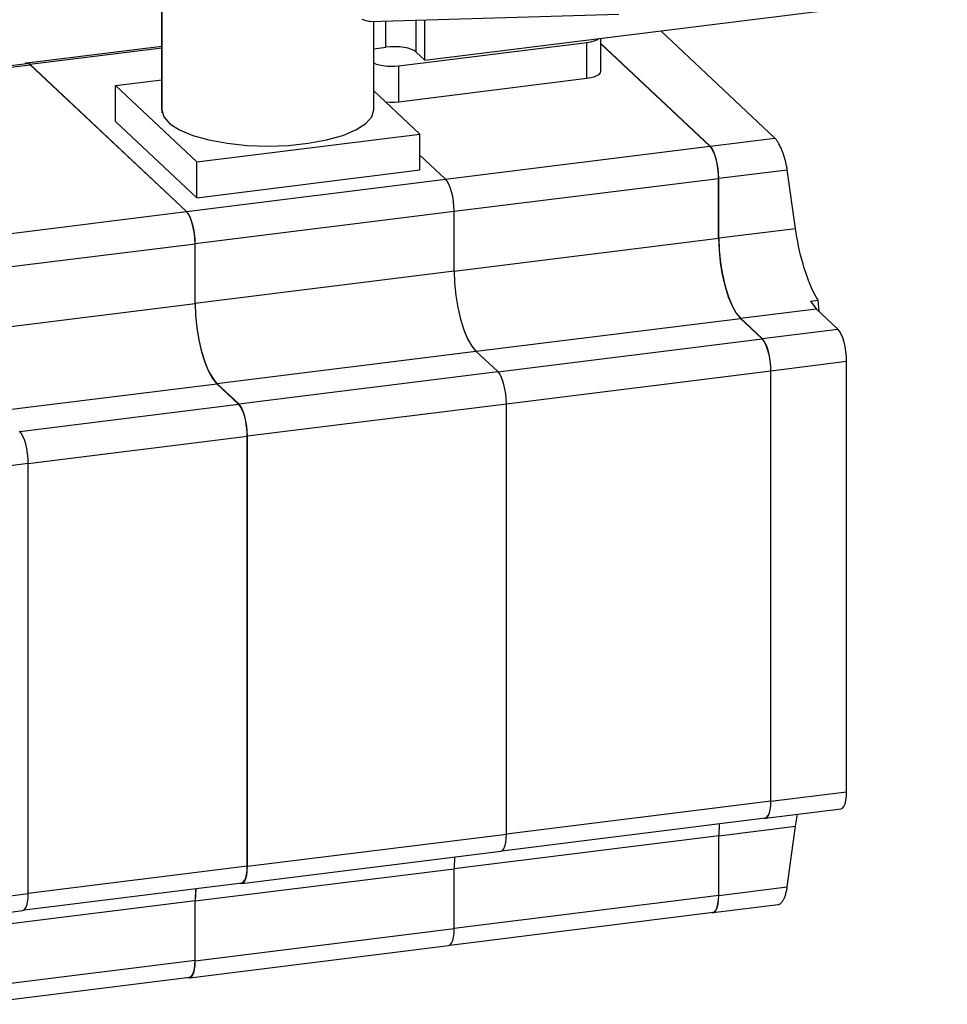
# Model space of a CAD drawing. Extents: x 0 to 1069, y 0 to 756.
# Tile 21 of 24: x 717 to 751, y 157 to 193. Entities that reach past the tile are written whole.
import ezdxf

# ---------------------------------------------------------------- set-up
doc = ezdxf.new("R2010")
doc.units = 0
doc.header["$LTSCALE"] = 12.73
doc.header["$MEASUREMENT"] = 0
doc.layers.add('11000_LEFT', color=7, linetype='CONTINUOUS')

msp = doc.modelspace()

# ---------------------------------------------------------------- linework, layer by layer
at = {"layer": '11000_LEFT', "color": 7, "linetype": 'CONTINUOUS', "lineweight": 25}
for p, q in [((722.396174, 189.755164), (722.39554, 200.372121)), ((722.410912, 189.639683), (722.410276, 200.270545)), ((732.016684, 191.567895), (751.109631, 193.945476)), ((730.011376, 192.981553), (739.1074, 193.254152)), ((729.798665, 193.026414), (729.727046, 193.054613)), ((729.862745, 193.005337), (729.798665, 193.026414)), ((729.919616, 192.991038), (729.862745, 193.005337)), ((729.969523, 192.983213), (729.919616, 192.991038)), ((730.012684, 192.981584), (729.969523, 192.983213)), ((730.144849, 189.755537), (730.144656, 192.985547)), ((730.5878, 192.042689), (730.58774, 192.998825)), ((731.700127, 191.865347), (731.700056, 193.03216)), ((732.016684, 191.567895), (732.016596, 193.041647)), ((744.805064, 188.722222), (740.634533, 192.641049)), ((731.059535, 191.361326), (737.93319, 192.217279)), ((737.933268, 190.906626), (737.93319, 192.217279)), ((738.443127, 191.155686), (738.443057, 192.368149)), ((742.435665, 188.427169), (738.443068, 192.178797)), ((742.433014, 188.422377), (738.443068, 192.171516)), ((717.461096, 191.471946), (722.396035, 192.086478)), ((717.575916, 191.422997), (722.396039, 192.023231)), ((730.144722, 191.987515), (730.5878, 192.042689)), ((732.016684, 191.567895), (731.700127, 191.865347)), ((709.515222, 190.46227), (717.466397, 191.452403)), ((709.585345, 190.407755), (717.581217, 191.403454)), ((723.300107, 186.044281), (717.575916, 191.422997)), ((723.294807, 186.034699), (717.581217, 191.403454)), ((731.059613, 190.050672), (731.059535, 191.361326)), ((720.708871, 190.642063), (722.396109, 190.85217)), ((731.059613, 190.050672), (737.933268, 190.906626)), ((720.708949, 189.331408), (720.708871, 190.642063)), ((723.67697, 187.8531), (720.708871, 190.642063)), ((731.832154, 188.868637), (730.144809, 190.454145)), ((723.677048, 186.542445), (720.708949, 189.331408)), ((723.67697, 187.8531), (731.832154, 188.868637)), ((731.832232, 187.557983), (731.832154, 188.868637)), ((742.435665, 188.427169), (744.805064, 188.722222)), ((744.819494, 188.707933), (744.805064, 188.722222)), ((744.834174, 188.691954), (744.819494, 188.707933)), ((744.849067, 188.674324), (744.834174, 188.691954)), ((744.864144, 188.655082), (744.849067, 188.674324)), ((744.879383, 188.634263), (744.864144, 188.655082)), ((744.894753, 188.611898), (744.879383, 188.634263)), ((744.910237, 188.588015), (744.894753, 188.611898)), ((744.925792, 188.562675), (744.910237, 188.588015)), ((744.941385, 188.535947), (744.925792, 188.562675)), ((732.770063, 187.219082), (742.433014, 188.422377)), ((744.956968, 188.507903), (744.941385, 188.535947)), ((744.972509, 188.478594), (744.956968, 188.507903)), ((744.987998, 188.448048), (744.972509, 188.478594)), ((745.003411, 188.416292), (744.987998, 188.448048)), ((745.01873, 188.383375), (745.003411, 188.416292)), ((745.033907, 188.349394), (745.01873, 188.383375)), ((745.048894, 188.314452), (745.033907, 188.349394)), ((745.063645, 188.278634), (745.048894, 188.314452)), ((745.07815, 188.241978), (745.063645, 188.278634)), ((745.092395, 188.204516), (745.07815, 188.241978)), ((745.106352, 188.166291), (745.092395, 188.204516)), ((723.677048, 186.542445), (723.67697, 187.8531)), ((732.765946, 187.223032), (731.832201, 188.100421)), ((745.119987, 188.127417), (745.106352, 188.166291)), ((745.133248, 188.08803), (745.119987, 188.127417)), ((745.146089, 188.048258), (745.133248, 188.08803)), ((745.158489, 188.008178), (745.146089, 188.048258)), ((745.170426, 187.967834), (745.158489, 188.008178)), ((745.1819, 187.927271), (745.170426, 187.967834)), ((745.192877, 187.886565), (745.1819, 187.927271)), ((745.203333, 187.845824), (745.192877, 187.886565)), ((745.213241, 187.805155), (745.203333, 187.845824)), ((723.677048, 186.542445), (731.832232, 187.557983)), ((742.753728, 187.254581), (745.260223, 187.566708)), ((745.222582, 187.764645), (745.213241, 187.805155)), ((745.231331, 187.724354), (745.222582, 187.764645)), ((745.239485, 187.684343), (745.231331, 187.724354)), ((745.247033, 187.644677), (745.239485, 187.684343)), ((745.253947, 187.605437), (745.247033, 187.644677)), ((745.260223, 187.566708), (745.253947, 187.605437)), ((745.563616, 185.420048), (745.260222, 187.566707)), ((723.300107, 186.044281), (732.765946, 187.223032)), ((733.084009, 186.045983), (742.751077, 187.24979)), ((742.751207, 185.065367), (742.751077, 187.24979)), ((742.753857, 185.070158), (742.753728, 187.254581)), ((715.298665, 185.038966), (723.294807, 186.034699)), ((723.618169, 184.871695), (733.084009, 186.050444)), ((733.084139, 183.86602), (733.084009, 186.050444)), ((742.753857, 185.070158), (745.563615, 185.420048)), ((745.585456, 185.262646), (745.563615, 185.420048)), ((733.084144, 183.861559), (742.751207, 185.065367)), ((745.611052, 185.102109), (745.585456, 185.262646)), ((745.640279, 184.939265), (745.611052, 185.102109)), ((715.608614, 183.865369), (723.61287, 184.862112)), ((723.613001, 182.677688), (723.61287, 184.862112)), ((723.6183, 182.687271), (723.618169, 184.871695)), ((745.673002, 184.774991), (745.640279, 184.939265)), ((745.70905, 184.610177), (745.673002, 184.774991)), ((745.748242, 184.445726), (745.70905, 184.610177)), ((745.790396, 184.282521), (745.748242, 184.445726)), ((745.835297, 184.121425), (745.790396, 184.282521)), ((745.882752, 183.963257), (745.835297, 184.121425)), ((745.932548, 183.808801), (745.882752, 183.963257)), ((723.6183, 182.687271), (733.084139, 183.86602)), ((745.984472, 183.658807), (745.932548, 183.808801)), ((746.038307, 183.514032), (745.984472, 183.658807)), ((746.093783, 183.375282), (746.038307, 183.514032)), ((746.150626, 183.243321), (746.093783, 183.375282)), ((746.208552, 183.118867), (746.150626, 183.243321)), ((746.103942, 182.76156), (746.386113, 182.796698)), ((746.267296, 183.00256), (746.208552, 183.118867)), ((746.326579, 182.894986), (746.267296, 183.00256)), ((746.386113, 182.796698), (746.326579, 182.894986)), ((746.428103, 182.377867), (746.386113, 182.796698)), ((715.603444, 181.680284), (723.613001, 182.677688)), ((743.549014, 182.13869), (746.315952, 182.483248)), ((746.103942, 182.761557), (746.315952, 182.483247)), ((747.110976, 181.736204), (746.315952, 182.483248)), ((733.883488, 180.930613), (743.546366, 182.133899)), ((744.341392, 181.386855), (743.546366, 182.133899)), ((744.344041, 181.391646), (743.549014, 182.13869)), ((744.344041, 181.391646), (747.110976, 181.736204)), ((734.678442, 180.18356), (744.341392, 181.386855)), ((724.413457, 179.755803), (733.879296, 180.934552)), ((734.674322, 180.187508), (733.879296, 180.934552)), ((744.662104, 180.219059), (747.429039, 180.563617)), ((747.42998, 164.835764), (747.429039, 180.563617)), ((725.208484, 179.008759), (734.674322, 180.187508)), ((734.992385, 179.01046), (744.659455, 180.214268)), ((744.660396, 164.500978), (744.659455, 180.214268)), ((744.663045, 164.491207), (744.662104, 180.219059)), ((716.398602, 178.748817), (724.408158, 179.74622)), ((725.203185, 178.999176), (724.408158, 179.74622)), ((725.208484, 179.008759), (724.413457, 179.755803)), ((717.207042, 178.003443), (725.203185, 178.999176)), ((725.526546, 177.836172), (734.992385, 179.014921)), ((734.993326, 163.287069), (734.992385, 179.014921)), ((717.516991, 176.829846), (725.521247, 177.826589)), ((725.522186, 162.127863), (725.521247, 177.826589)), ((725.527488, 162.10832), (725.526546, 177.836172)), ((711.983116, 176.149653), (717.516991, 176.838768)), ((717.517931, 161.110917), (717.516991, 176.838768)), ((744.663045, 164.491207), (747.42998, 164.835764)), ((734.993326, 163.297171), (744.660396, 164.500978)), ((744.459907, 163.867306), (747.226842, 164.211864)), ((734.832396, 162.678526), (744.457258, 163.877078)), ((745.574805, 163.651548), (745.585546, 163.72631)), ((745.585546, 163.72631), (745.597138, 163.800008)), ((745.597138, 163.800008), (745.609562, 163.872557)), ((745.609562, 163.872557), (745.622813, 163.943873)), ((745.622813, 163.943873), (745.636869, 164.01387)), ((742.769311, 163.666884), (742.752514, 163.235691)), ((742.772808, 163.667319), (742.755164, 163.225919)), ((742.755165, 163.225918), (745.564926, 163.575808)), ((745.261791, 161.353621), (745.564923, 163.575808)), ((745.564926, 163.575808), (745.574805, 163.651548)), ((725.527488, 162.10832), (734.993326, 163.287069)), ((733.085454, 162.031883), (742.752514, 163.23569)), ((742.752645, 161.051267), (742.752514, 163.23569)), ((742.755295, 161.041495), (742.755165, 163.225918)), ((725.32435, 161.484419), (734.790188, 162.663169)), ((733.102242, 162.452974), (733.085446, 162.021781)), ((717.51793, 161.131119), (725.522186, 162.127863)), ((723.619607, 160.843032), (733.085446, 162.021781)), ((733.085577, 159.837357), (733.085446, 162.021781)), ((717.373595, 160.514541), (725.319048, 161.503962)), ((723.631103, 161.293768), (723.614306, 160.862575)), ((723.638122, 161.294641), (723.619607, 160.843032)), ((742.755295, 161.041495), (745.261789, 161.353621)), ((745.231904, 161.195225), (745.240369, 161.23358)), ((745.240369, 161.23358), (745.248182, 161.27282)), ((745.248182, 161.27282), (745.255328, 161.312863)), ((745.255328, 161.312863), (745.261789, 161.353621)), ((711.984056, 160.421802), (717.517931, 161.110917)), ((715.60475, 159.865171), (723.614306, 160.862575)), ((723.614436, 158.678151), (723.614306, 160.862575)), ((733.085577, 159.847459), (742.752645, 161.051267)), ((745.087491, 160.831609), (745.10193, 160.853566)), ((745.10193, 160.853566), (745.116057, 160.877269)), ((745.116057, 160.877269), (745.129814, 160.902633)), ((745.129814, 160.902633), (745.143161, 160.929577)), ((745.143161, 160.929577), (745.156053, 160.958038)), ((745.156053, 160.958038), (745.168478, 160.98798)), ((745.168478, 160.98798), (745.180424, 161.019366)), ((745.180424, 161.019366), (745.19186, 161.052139)), ((745.19186, 161.052139), (745.202756, 161.086206)), ((745.202756, 161.086206), (745.21308, 161.121468)), ((745.21308, 161.121468), (745.222804, 161.157831)), ((745.222804, 161.157831), (745.231904, 161.195225)), ((711.984093, 159.823202), (717.314793, 160.487016)), ((723.619738, 158.658608), (723.619607, 160.843032)), ((742.552158, 160.417595), (744.931132, 160.71384)), ((744.931671, 160.713916), (744.947727, 160.716976)), ((744.947727, 160.716976), (744.963755, 160.72202)), ((744.963755, 160.72202), (744.979722, 160.729035)), ((744.979722, 160.729035), (744.995608, 160.738013)), ((744.995608, 160.738013), (745.011399, 160.748939)), ((745.011399, 160.748939), (745.027054, 160.761784)), ((745.027054, 160.761784), (745.042528, 160.776508)), ((745.042528, 160.776508), (745.057776, 160.793068)), ((745.057776, 160.793068), (745.072768, 160.811438)), ((745.072768, 160.811438), (745.087491, 160.831609)), ((732.924646, 159.228813), (742.549507, 160.427366)), ((723.619738, 158.658608), (733.085577, 159.837357)), ((723.4166, 158.034707), (732.882439, 159.213456)), ((715.61018, 157.681407), (723.614436, 158.678151)), ((715.465846, 157.064829), (723.411298, 158.05425))]:
    msp.add_line(p, q, dxfattribs=at)
for points in [[(737.93319, 192.21728), (738.074091, 192.240577), (738.198435, 192.273081), (738.301151, 192.313466), (738.378049, 192.360085)], [(731.700127, 191.865347), (731.626552, 191.917805), (731.524465, 191.964345), (731.397789, 192.003178), (731.251391, 192.032812), (731.090898, 192.052107), (730.922478, 192.060322), (730.752602, 192.057142), (730.5878, 192.042689)], [(717.575916, 191.422998), (717.515079, 191.464025), (717.456492, 191.471261), (717.402318, 191.444437)], [(717.581217, 191.403454), (717.522813, 191.443472), (717.466397, 191.452403)], [(730.144746, 191.465931), (730.237218, 191.426191), (730.350162, 191.393215), (730.479429, 191.368216), (730.620272, 191.35211), (730.767516, 191.345491), (730.915752, 191.348601), (731.059535, 191.361326)], [(737.933269, 190.906625), (738.075041, 190.930106), (738.200004, 190.962906), (738.302996, 191.003671), (738.379759, 191.050715), (738.427122, 191.102094), (738.443128, 191.155686)], [(730.580222, 190.045011), (730.739995, 190.035333), (730.902163, 190.037248), (731.059614, 190.050672)], [(722.396175, 189.755164), (722.470609, 189.496664), (722.691071, 189.248105), (723.049089, 189.01904), (723.530904, 188.81827), (724.118001, 188.653512), (724.787818, 188.531096), (725.514614, 188.455729), (726.270458, 188.430305), (727.026305, 188.455801), (727.753107, 188.531239), (728.422934, 188.653718), (729.010045, 188.818533), (729.491876, 189.019349), (729.849913, 189.248449), (730.070395, 189.49703), (730.14485, 189.755537)], [(742.751077, 187.24979), (742.744956, 187.425996), (742.72685, 187.606914), (742.697454, 187.785591), (742.657897, 187.95516), (742.6097, 188.109107), (742.554715, 188.241513), (742.495056, 188.347292), (742.433014, 188.422378)], [(742.753727, 187.254582), (742.747606, 187.430787), (742.7295, 187.611704), (742.700103, 187.790381), (742.660547, 187.95995), (742.61235, 188.113896), (742.557366, 188.246303), (742.497707, 188.352082), (742.435665, 188.427168)], [(733.084008, 186.050444), (733.077888, 186.22665), (733.059781, 186.407567), (733.030385, 186.586244), (732.990828, 186.755813), (732.942632, 186.909759), (732.887647, 187.042166), (732.827988, 187.147945), (732.765946, 187.22303)], [(723.61287, 184.862111), (723.606749, 185.038317), (723.588643, 185.219235), (723.559247, 185.397912), (723.51969, 185.567482), (723.471493, 185.721428), (723.416509, 185.853835), (723.356849, 185.959613), (723.294807, 186.034699)], [(723.618169, 184.871695), (723.612049, 185.0479), (723.593942, 185.228818), (723.564546, 185.407495), (723.524989, 185.577065), (723.476792, 185.731011), (723.421808, 185.863417), (723.362148, 185.969196), (723.300106, 186.044282)], [(742.751208, 185.065366), (742.76651, 184.624851), (742.811776, 184.172557), (742.885267, 183.725864), (742.984158, 183.30194), (743.10465, 182.917074), (743.242112, 182.586058), (743.391261, 182.321611), (743.546366, 182.133898)], [(742.753857, 185.070158), (742.769159, 184.629644), (742.814425, 184.17735), (742.887916, 183.730657), (742.986807, 183.306733), (743.107299, 182.921867), (743.244761, 182.590851), (743.39391, 182.326404), (743.549014, 182.13869)], [(733.084139, 183.86602), (733.09944, 183.425506), (733.144706, 182.973212), (733.218197, 182.52652), (733.317089, 182.102595), (733.437581, 181.71773), (733.575042, 181.386713), (733.724191, 181.122267), (733.879295, 180.934552)], [(723.613001, 182.677688), (723.628302, 182.237174), (723.673568, 181.78488), (723.747059, 181.338188), (723.845951, 180.914263), (723.966443, 180.529397), (724.103904, 180.198381), (724.253053, 179.933934), (724.408158, 179.74622)], [(723.6183, 182.687271), (723.633602, 182.246757), (723.678868, 181.794463), (723.752359, 181.347771), (723.85125, 180.923846), (723.971742, 180.53898), (724.109204, 180.207964), (724.258353, 179.943517), (724.413457, 179.755803)], [(747.429041, 180.563614), (747.422921, 180.739821), (747.404814, 180.92074), (747.375418, 181.099418), (747.335861, 181.268988), (747.287664, 181.422935), (747.232679, 181.555342), (747.173019, 181.661121), (747.110976, 181.736206)], [(744.659454, 180.214269), (744.653334, 180.390474), (744.635227, 180.571391), (744.605831, 180.750067), (744.566274, 180.919637), (744.518078, 181.073583), (744.463093, 181.205989), (744.403434, 181.311768), (744.341392, 181.386854)], [(744.662104, 180.219059), (744.655983, 180.395265), (744.637877, 180.576182), (744.60848, 180.754859), (744.568924, 180.924429), (744.520727, 181.078375), (744.465742, 181.210782), (744.406083, 181.31656), (744.344041, 181.391646)], [(734.992385, 179.01492), (734.986265, 179.191126), (734.968158, 179.372044), (734.938762, 179.550721), (734.899205, 179.720291), (734.851009, 179.874238), (734.796024, 180.006644), (734.736364, 180.112423), (734.674322, 180.187508)], [(725.521247, 177.826589), (725.515127, 178.002795), (725.49702, 178.183712), (725.467624, 178.362389), (725.428067, 178.531959), (725.379871, 178.685905), (725.324886, 178.818312), (725.265226, 178.92409), (725.203185, 178.999176)], [(725.526546, 177.836172), (725.520426, 178.012377), (725.502319, 178.193295), (725.472923, 178.371972), (725.433366, 178.541541), (725.38517, 178.695488), (725.330185, 178.827894), (725.270525, 178.933673), (725.208484, 179.008759)], [(717.516991, 176.838769), (717.51087, 177.014974), (717.492763, 177.195892), (717.463367, 177.374569), (717.42381, 177.544139), (717.375613, 177.698085), (717.320629, 177.830492), (717.260969, 177.93627), (717.198927, 178.011356)], [(747.226842, 164.211864), (747.283528, 164.237623), (747.333358, 164.299225), (747.374342, 164.394206), (747.404842, 164.518771), (747.423639, 164.667944), (747.429982, 164.835762)], [(744.415346, 163.871827), (744.473403, 163.869971), (744.526714, 163.90213), (744.573308, 163.967114), (744.611463, 164.062522), (744.639768, 164.184825), (744.657176, 164.329503), (744.663045, 164.491207)], [(744.457258, 163.877078), (744.513943, 163.90284), (744.563772, 163.964443), (744.604755, 164.059425), (744.635255, 164.18399), (744.654051, 164.333162), (744.660394, 164.50098)], [(734.790188, 162.663168), (734.846873, 162.688929), (734.896703, 162.750531), (734.937687, 162.845513), (734.968186, 162.970078), (734.986983, 163.11925), (734.993326, 163.287069)], [(725.260666, 161.496687), (725.322395, 161.484196), (725.379563, 161.508989), (725.42986, 161.570063), (725.471255, 161.664951), (725.502075, 161.789821), (725.521075, 161.939627), (725.527487, 162.10832)], [(725.319048, 161.503962), (725.375733, 161.529723), (725.425563, 161.591324), (725.466547, 161.686306), (725.497046, 161.810871), (725.515843, 161.960044), (725.522186, 162.127862)], [(717.314793, 160.487016), (717.371478, 160.512776), (717.421308, 160.574378), (717.462292, 160.669359), (717.492791, 160.793925), (717.511588, 160.943098), (717.517932, 161.110916)], [(742.507597, 160.422115), (742.565654, 160.420259), (742.618964, 160.452418), (742.665559, 160.517402), (742.703713, 160.61281), (742.732018, 160.735113), (742.749427, 160.879791), (742.755295, 161.041495)], [(742.549507, 160.427366), (742.606192, 160.453127), (742.656022, 160.514729), (742.697005, 160.60971), (742.727505, 160.734276), (742.746302, 160.883448), (742.752645, 161.051267)], [(732.882439, 159.213456), (732.939124, 159.239217), (732.988953, 159.300819), (733.029937, 159.395801), (733.060437, 159.520366), (733.079233, 159.669539), (733.085577, 159.837357)], [(723.352915, 158.046976), (723.414645, 158.034484), (723.471813, 158.059276), (723.522111, 158.12035), (723.563505, 158.215239), (723.594325, 158.340108), (723.613325, 158.489916), (723.619738, 158.658608)], [(723.411298, 158.05425), (723.467983, 158.080011), (723.517813, 158.141613), (723.558797, 158.236594), (723.589296, 158.36116), (723.608093, 158.510332), (723.614437, 158.678151)]]:
    msp.add_lwpolyline(points, dxfattribs=at)

doc.saveas('drawing.dxf')
